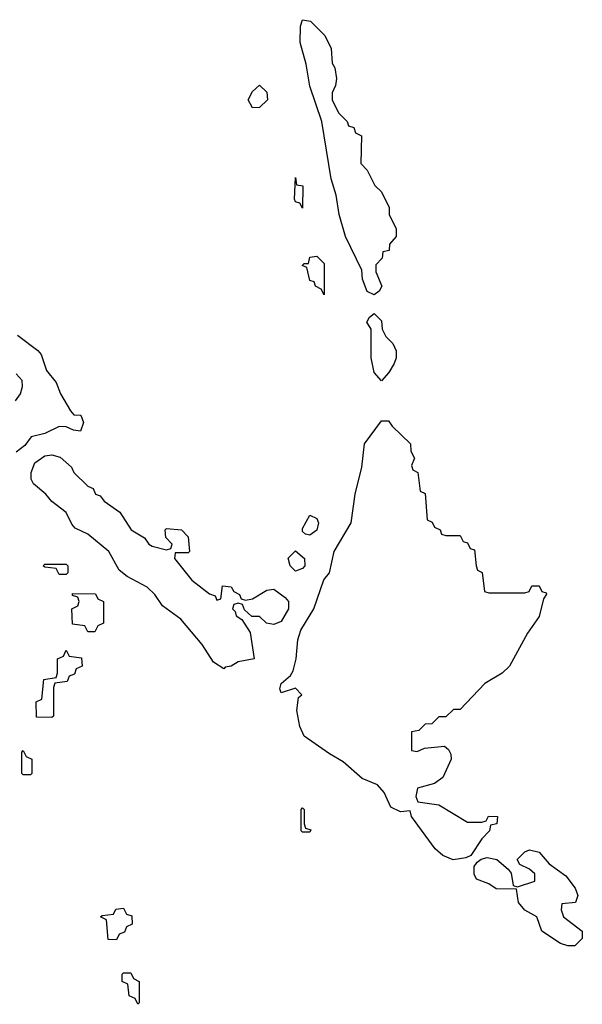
# Model space of a CAD drawing. Header units: inches. Extents: x 2777885 to 2884230, y 684484 to 829189.
# Tile 20 of 239: x 2837460 to 2839031, y 732786 to 735534. Entities that reach past the tile are written whole.
import ezdxf

# ---------------------------------------------------------------- set-up
doc = ezdxf.new("R2010")
doc.units = ezdxf.units.IN
doc.header["$MEASUREMENT"] = 0
doc.layers.add('C8733', color=7, linetype='Continuous')

msp = doc.modelspace()

# ---------------------------------------------------------------- linework, layer by layer
at = {"layer": 'C8733', "color": 6}
for points in [[(2838450, 734766), (2838430, 734775.3), (2838417.2, 734810), (2838415.3, 734835.3), (2838370, 734929), (2838351.6, 734990), (2838343.8, 735043.8), (2838329.7, 735089.7), (2838303.7, 735250), (2838270, 735348.7), (2838259.5, 735410), (2838242.9, 735470), (2838244, 735516), (2838250, 735534), (2838272, 735530), (2838312, 735490), (2838330, 735454), (2838332.7, 735412.7), (2838339.6, 735399.6), (2838344.7, 735370), (2838342, 735350), (2838332, 735330), (2838332, 735310), (2838350, 735274), (2838374, 735250), (2838378, 735238), (2838392.7, 735232.7), (2838398, 735218), (2838414, 735210), (2838412.7, 735132.7), (2838430, 735114), (2838451.6, 735071.6), (2838470, 735054), (2838492, 735010), (2838492, 734990), (2838511.3, 734950), (2838511.1, 734928.9), (2838492.7, 734907.3), (2838492, 734890), (2838474, 734886), (2838471.6, 734868.4), (2838454, 734850), (2838454, 734830), (2838471.3, 734790), (2838463.6, 734776.4)], [(2838110, 735288), (2838098, 735310), (2838110, 735334), (2838130, 735351), (2838150, 735332), (2838152, 735310), (2838130, 735288.7)], [(2838250, 735008), (2838242, 735022), (2838230, 735026), (2838227.3, 735032.7), (2838230, 735094), (2838232.7, 735072.7), (2838250.6, 735070)], [(2838310, 734766), (2838302, 734782), (2838286, 734790), (2838282, 734802), (2838270, 734806), (2838262, 734842), (2838248.4, 734848.4), (2838254, 734854), (2838266, 734854), (2838270, 734871.3), (2838290, 734874), (2838310, 734854)], [(2838470, 734526), (2838449.6, 734549.6), (2838441.6, 734590), (2838441.2, 734670), (2838429.6, 734690), (2838436.4, 734703.6), (2838450, 734714), (2838470, 734694), (2838472, 734670), (2838482, 734650), (2838502, 734630), (2838511.3, 734610), (2838511.3, 734590), (2838505.4, 734574.6), (2838490.9, 734549.1)], [(2838650, 734094), (2838690, 734094), (2838698, 734078), (2838710, 734074), (2838718, 734058), (2838730, 734054), (2838734, 734010), (2838738, 733998), (2838751.6, 733991.6), (2838758, 733938), (2838770, 733934), (2838870, 733934), (2838882, 733938), (2838890, 733954), (2838910, 733954), (2838918, 733938), (2838930, 733934), (2838930.9, 733930.9), (2838922, 733918), (2838910, 733868), (2838878, 733822), (2838827.3, 733730), (2838806.8, 733710), (2838759, 733681), (2838690, 733609), (2838671.3, 733608.7), (2838650, 733588.7), (2838630, 733588), (2838610.9, 733569.1), (2838592, 733568), (2838574, 733550), (2838554, 733546), (2838554, 733494), (2838570, 733492), (2838590, 733501), (2838646.4, 733506.4), (2838657.5, 733497.5), (2838664, 733484), (2838664.9, 733470), (2838641.1, 733418.9), (2838618, 733402), (2838571.1, 733388.9), (2838566.4, 733366.4), (2838571.3, 733351.3), (2838630, 733342.8), (2838710, 733294), (2838750, 733294), (2838762, 733298), (2838768.7, 733311.3), (2838794, 733310), (2838792, 733290), (2838774, 733286), (2838772, 733270), (2838750, 733248), (2838719.1, 733200.9), (2838705.5, 733194.5), (2838670, 733189.4), (2838641.2, 733201.2), (2838620.1, 733220.1), (2838554, 733310), (2838550, 733326), (2838523.1, 733323.1), (2838496, 733336), (2838477.2, 733377.2), (2838458.9, 733398.9), (2838416, 733416), (2838363.1, 733463.1), (2838324.7, 733484.7), (2838254.5, 733534.5), (2838241.7, 733561.7), (2838233.6, 733606.4), (2838238, 733642), (2838248, 733650), (2838230, 733668), (2838190, 733655.3), (2838186.2, 733666.2), (2838190, 733681), (2838216.1, 733703.9), (2838223.1, 733716.9), (2838232.3, 733750), (2838236.4, 733803.6), (2838244.7, 733830), (2838281.6, 733890), (2838309.6, 733970.4), (2838325.2, 733990), (2838337.6, 734050), (2838385.1, 734130), (2838396.9, 734210), (2838415.1, 734284.9), (2838422.4, 734350), (2838470, 734414), (2838490, 734414), (2838499.6, 734399.6), (2838551.3, 734350), (2838552, 734330), (2838562, 734310), (2838554, 734290), (2838558, 734278), (2838572, 734270), (2838578, 734218), (2838591.6, 734211.6), (2838598, 734138), (2838612, 734132), (2838618, 734118), (2838634, 734110), (2838638, 734098)], [(2837870, 734054), (2837882, 734058), (2837886, 734070), (2837868.4, 734088.4), (2837866, 734110), (2837870, 734114), (2837912, 734110), (2837930.7, 734090.7), (2837934, 734050), (2837930, 734046), (2837894, 734046), (2837892, 734030), (2837941, 733970), (2837990, 733931.3), (2838006, 733926), (2838010, 733914), (2838022, 733918), (2838026, 733954), (2838050, 733951), (2838058, 733938), (2838074, 733930), (2838078, 733918), (2838090, 733914), (2838110, 733918), (2838150, 733942), (2838170, 733944.7), (2838201.1, 733921.1), (2838210.4, 733910), (2838210.3, 733889.7), (2838190, 733854), (2838170, 733846), (2838149.3, 733849.3), (2838130, 733868), (2838108, 733868), (2838087.3, 733887.3), (2838082, 733902), (2838070, 733906), (2838058, 733902), (2838054, 733890), (2838062, 733882), (2838064.7, 733870), (2838079.8, 733859.8), (2838103.4, 733823.4), (2838114.8, 733750), (2838070, 733742), (2838050, 733729.6), (2838033.4, 733726.6), (2838030, 733722), (2838000.9, 733740.9), (2837969.2, 733790), (2837910, 733860.9), (2837858.3, 733898.3), (2837837, 733930), (2837816, 733950), (2837760.1, 733980.1), (2837738, 733998), (2837709.3, 734050), (2837650, 734098), (2837615.1, 734115.1), (2837605.6, 734125.6), (2837590, 734159), (2837549.5, 734189.5), (2837532.7, 734210), (2837498.6, 734238.6), (2837492.1, 734252.1), (2837491.8, 734270), (2837502.7, 734297.3), (2837530, 734316.3), (2837550, 734319.1), (2837573, 734313), (2837604.9, 734284.9), (2837611.3, 734270), (2837650, 734232), (2837665.4, 734225.4), (2837672, 734210), (2837684.9, 734204.9), (2837696, 734190), (2837739.3, 734159.3), (2837771.3, 734110), (2837808.1, 734088.1), (2837821, 734070), (2837830, 734064.9)], [(2838270, 734095.3), (2838258, 734098), (2838250, 734106), (2838250, 734114), (2838270, 734151.3), (2838290, 734142), (2838294, 734130), (2838290, 734109)], [(2838230, 733995.3), (2838215.3, 734010), (2838209.2, 734030.8), (2838230, 734052), (2838254.8, 734030), (2838256, 734010), (2838250, 734002)], [(2837570, 733986), (2837562, 734002), (2837530, 734006), (2837526, 734010), (2837530, 734014), (2837590, 734014), (2837594, 734010), (2837594, 733990), (2837590, 733986)], [(2837650, 733826), (2837642, 733842), (2837607.3, 733847.3), (2837606, 733890), (2837622, 733898), (2837626, 733910), (2837622, 733922), (2837607.3, 733927.3), (2837607.3, 733932.7), (2837671.6, 733931.6), (2837678, 733918), (2837694, 733910), (2837694, 733850), (2837678, 733842), (2837670, 733826)], [(2837550, 733586), (2837507.3, 733587.3), (2837506, 733630), (2837522, 733638), (2837527.3, 733692.7), (2837562, 733698), (2837566, 733710), (2837566, 733750), (2837582, 733758), (2837590, 733774), (2837598, 733758), (2837632.7, 733752.7), (2837634, 733730), (2837618, 733722), (2837612.7, 733707.3), (2837598, 733702), (2837592.7, 733687.3), (2837558, 733682), (2837554, 733670), (2837554, 733590)], [(2837470, 733426), (2837466, 733430), (2837466, 733490), (2837470, 733494), (2837478, 733478), (2837494, 733470), (2837494, 733430), (2837490, 733426)], [(2838250, 733266), (2838246, 733270), (2838246, 733330), (2838250, 733334), (2838254, 733330), (2838254, 733290), (2838258, 733278), (2838272.7, 733272.7), (2838270, 733266)], [(2839010, 732949.5), (2838990, 732949.6), (2838970, 732956), (2838918, 732990), (2838904, 733030), (2838870, 733049.2), (2838852.3, 733070), (2838847.3, 733107.3), (2838790, 733108.7), (2838770, 733122), (2838735.3, 733135.3), (2838729.2, 733149.2), (2838729.1, 733170.9), (2838737.2, 733182.8), (2838748.7, 733191.3), (2838764.7, 733195.3), (2838792, 733190), (2838823.6, 733163.6), (2838832, 733152), (2838838, 733118), (2838850, 733114), (2838898, 733130), (2838898, 733150), (2838883.1, 733163.1), (2838856.4, 733176.4), (2838848.7, 733190), (2838870, 733212), (2838883.1, 733216.9), (2838910, 733211), (2838938, 733178), (2838984.5, 733144.5), (2839011, 733110), (2839018, 733090), (2839012, 733070), (2838974, 733066), (2838972, 733050), (2838978, 733030), (2839030.8, 732990), (2839030.7, 732969.3)], [(2837730, 732966), (2837707.3, 732967.3), (2837702, 733022), (2837686, 733030), (2837690, 733034), (2837722, 733038), (2837728.4, 733051.6), (2837750, 733054), (2837758, 733038), (2837772.7, 733032.7), (2837774, 733010), (2837758, 733002), (2837752.7, 732987.3), (2837738, 732982)], [(2837790, 732786), (2837782, 732802), (2837766, 732810), (2837762, 732842), (2837746, 732850), (2837746, 732870), (2837750, 732874), (2837770, 732874), (2837778, 732858), (2837794, 732850), (2837794, 732790)]]:
    msp.add_lwpolyline(points, close=True, dxfattribs=at)
for points in [[(2837453.7, 734653.7), (2837511, 734611), (2837519.8, 734599.8), (2837534.8, 734554.8), (2837561.6, 734521.6), (2837574, 734490), (2837602, 734442), (2837611.3, 734431.3), (2837630.7, 734430.7), (2837638, 734410), (2837630, 734386), (2837610, 734388), (2837590, 734398), (2837570, 734399), (2837530, 734379.3), (2837492, 734370), (2837474.2, 734345.8), (2837450, 734327)], [(2837448, 734470), (2837462, 734490), (2837468, 734510), (2837467.3, 734527.3), (2837450, 734546)]]:
    msp.add_lwpolyline(points, dxfattribs=at)

doc.saveas('drawing.dxf')
